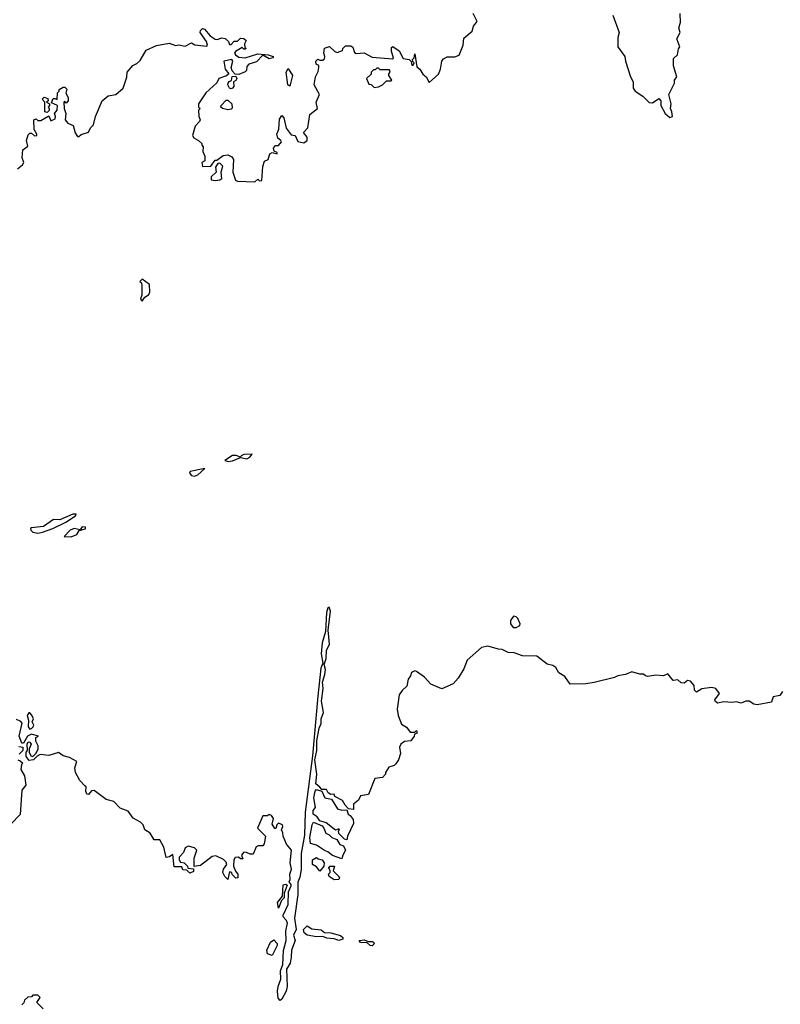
# Model space of a CAD drawing. Extents: x 2528705 to 2678277, y 911730 to 1023331.
# Tile 17 of 241: x 2566091 to 2570891, y 922993 to 929206. Entities that reach past the tile are written whole.
import ezdxf

# ---------------------------------------------------------------- set-up
doc = ezdxf.new("R2010")
doc.units = 0

msp = doc.modelspace()

# ---------------------------------------------------------------- linework, layer by layer
at = {"layer": '0CON20XD'}
for points in [[(2566077.5, 928265), (2566109.3, 928290.7), (2566117.5, 928305), (2566107.5, 928335), (2566110, 928385), (2566141.7, 928408.3), (2566133.3, 928445), (2566145, 928480), (2566155, 928490), (2566165, 928490), (2566185, 928472.5), (2566200, 928475), (2566200, 928485), (2566182.5, 928512.5), (2566180, 928575), (2566195, 928580), (2566205, 928570), (2566225, 928570), (2566275, 928600), (2566288.3, 928568.3), (2566315, 928580), (2566317.5, 928595), (2566310, 928615), (2566327.5, 928635), (2566330, 928665), (2566291.7, 928681.7), (2566301.7, 928708.3), (2566315, 928710), (2566328.3, 928701.7), (2566330, 928745), (2566340, 928755), (2566340, 928765), (2566365, 928780), (2566375, 928780), (2566388.3, 928768.3), (2566382.5, 928742.5), (2566397.5, 928715), (2566397.5, 928695), (2566385, 928680), (2566375, 928690), (2566370, 928685), (2566372.5, 928645), (2566382.5, 928615), (2566377.5, 928575), (2566395, 928552.5), (2566429.3, 928539.3), (2566441.7, 928491.7), (2566455, 928470), (2566465, 928470), (2566478.3, 928481.7), (2566525, 928497.5), (2566538.8, 928525), (2566556.6, 928543.4), (2566570, 928595), (2566612.5, 928695), (2566650, 928725), (2566697.5, 928735), (2566743.3, 928775), (2566767, 928843), (2566770, 928875), (2566805, 928917.5), (2566830.7, 928929.3), (2566851.7, 928948.3), (2566890, 929015), (2566955, 929042.5), (2567035, 929057.5), (2567075, 929042.5), (2567095, 929047.5), (2567135, 929040), (2567175, 929060), (2567197, 929047), (2567271.7, 929038.3), (2567276.7, 929045), (2567269.5, 929069.5), (2567230, 929125), (2567231.7, 929138.3), (2567245, 929150), (2567256.4, 929146.4), (2567292.5, 929105), (2567325, 929083.3), (2567339.3, 929080.7), (2567365, 929092.5), (2567388.3, 929088.3), (2567408.3, 929068.3), (2567415, 929050), (2567425, 929050), (2567445, 929070), (2567465, 929070), (2567485, 929090), (2567505, 929087.5), (2567520, 929075), (2567510, 929055), (2567511.7, 929031.7), (2567520, 929025), (2567515, 929020), (2567505, 929020), (2567495, 929030), (2567452.5, 929005), (2567447.5, 928995), (2567452.5, 928985), (2567475, 928970), (2567515, 928966.7), (2567595, 928990), (2567660, 928985), (2567690, 928975), (2567690, 928965), (2567665, 928960), (2567625, 928982.5), (2567585, 928940), (2567537.5, 928925), (2567525, 928910), (2567522.5, 928885), (2567515, 928877.5), (2567475, 928860), (2567451.7, 928861.7), (2567433, 928883), (2567426.7, 928905), (2567436.7, 928945), (2567430, 928955), (2567380, 928945), (2567387.5, 928895), (2567410, 928865), (2567397, 928853), (2567347.5, 928835), (2567335, 928807.5), (2567266.7, 928745), (2567220, 928675), (2567220, 928655), (2567230, 928645), (2567220, 928635), (2567222.5, 928595), (2567230, 928575), (2567226.4, 928563.6), (2567197.5, 928535), (2567182.5, 928475), (2567190.7, 928460.7), (2567220, 928445), (2567240, 928425), (2567240, 928415), (2567250, 928405), (2567247.5, 928375), (2567260, 928345), (2567260, 928315), (2567240, 928305), (2567245, 928280), (2567297, 928283), (2567325, 928320), (2567335, 928320), (2567375, 928350), (2567405, 928353.8), (2567430.8, 928340.8), (2567440.8, 928325), (2567436.2, 928245), (2567453.6, 928193.6), (2567465, 928186.7), (2567575, 928182.5), (2567595, 928200), (2567605, 928190), (2567618.3, 928191.7), (2567625, 928280), (2567637, 928313), (2567660, 928325), (2567670.7, 928359.3), (2567685, 928367.5), (2567715, 928360), (2567715, 928367.5), (2567696.7, 928376.7), (2567693.3, 928395), (2567705, 928413.3), (2567725, 928412.5), (2567742.5, 928435), (2567740, 928445), (2567719.3, 928459.3), (2567713.3, 928485), (2567726.7, 928515), (2567731.4, 928578.6), (2567745, 928602.5), (2567757.8, 928587.8), (2567771.9, 928521.9), (2567805, 928480), (2567830, 928475), (2567847, 928437), (2567885, 928430), (2567906.1, 928443.9), (2567906, 928466), (2567882.5, 928495), (2567910, 928525), (2567921.7, 928608.3), (2567970, 928645), (2567962.5, 928685), (2567982.5, 928735), (2567950, 928795), (2567957.5, 928845), (2567975, 928880), (2567980, 928905), (2567978.3, 928918.3), (2567962.5, 928925), (2567960, 928945), (2567973, 928957), (2567985, 928950), (2568005, 928950), (2568015, 928960), (2568017.5, 928975), (2568010, 928995), (2568014.2, 929025.8), (2568046.4, 929036.4), (2568080, 929005), (2568095, 929000), (2568128.3, 929011.7), (2568130, 929025), (2568148.3, 929041.7), (2568181.7, 929041.7), (2568193, 929033), (2568205, 929000), (2568215, 928992.5), (2568265, 928997.5), (2568315, 928970), (2568445, 928960), (2568450, 928965), (2568437.5, 929005), (2568438.3, 929031.7), (2568445, 929037.5), (2568485, 929010), (2568511.7, 928961.7), (2568550, 928955), (2568561.7, 928941.7), (2568565, 928920), (2568575, 928920), (2568580, 928935), (2568571.7, 928941.7), (2568570, 928955), (2568580, 928965), (2568585, 928990), (2568598.3, 928908.3), (2568616.7, 928895), (2568635, 928862.5), (2568656.4, 928846.4), (2568675, 928810), (2568735, 928862.5), (2568746.8, 928893.2), (2568754.2, 928945), (2568765, 928958.8), (2568788.8, 928971.2), (2568837.7, 928972.3), (2568865, 928983.3), (2568890, 929045), (2568895, 929089.2), (2568946, 929135), (2568954.3, 929165.7), (2568977.5, 929195), (2568952, 929245)], [(2569834, 929235), (2569873.6, 929126.4), (2569865.7, 929095), (2569865.8, 929035.8), (2569910.8, 928975), (2569914.2, 928945), (2569946.2, 928845), (2569962.5, 928815), (2569963.3, 928773.3), (2569975.6, 928755.6), (2570023, 928723), (2570063, 928683), (2570085, 928682.5), (2570125, 928710), (2570137.5, 928695), (2570137.5, 928665), (2570163.9, 928613.9), (2570195, 928590), (2570210, 928595), (2570207.5, 928625), (2570197.5, 928645), (2570202.5, 928675), (2570187.5, 928735), (2570222.5, 928805), (2570222.5, 928825), (2570237.5, 928845), (2570216.7, 928915), (2570217.5, 928962.5), (2570242.5, 928985), (2570248.3, 929021.7), (2570257.5, 929035), (2570237.5, 929085), (2570260, 929125), (2570250, 929155), (2570260.7, 929189.3), (2570260, 929245)], [(2567425, 928770), (2567414.3, 928774.3), (2567404.3, 928794.3), (2567406.2, 928805), (2567413.6, 928816.4), (2567428.3, 928821.7), (2567431.7, 928848.3), (2567455, 928850), (2567462.5, 928835), (2567455, 928822.5), (2567440, 928815), (2567442, 928785), (2567435, 928773.8), (2567425, 928770)], [(2567795, 928786.7), (2567782.5, 928795), (2567773.8, 928875), (2567785, 928897.5), (2567813.8, 928855), (2567795, 928786.7)], [(2568328.3, 928778.3), (2568355, 928782.5), (2568380, 928795), (2568405, 928820), (2568435, 928820), (2568440, 928825), (2568420, 928855), (2568420, 928865), (2568430, 928875), (2568425, 928890), (2568365, 928890), (2568355, 928900), (2568345, 928900), (2568335, 928890), (2568325, 928890), (2568310, 928875), (2568308.3, 928861.7), (2568280, 928835), (2568295, 928800), (2568308.3, 928798.3), (2568328.3, 928778.3)], [(2566265, 928620), (2566250, 928625), (2566250, 928685), (2566232.5, 928705), (2566245, 928717.5), (2566268.3, 928708.3), (2566270, 928695), (2566260, 928685), (2566280, 928675), (2566280, 928665), (2566270, 928655), (2566277, 928647), (2566277.5, 928632.5), (2566265, 928620)], [(2567405, 928638), (2567370, 928645), (2567360, 928655), (2567362.5, 928665), (2567395, 928697.5), (2567405, 928697.5), (2567430, 928675), (2567432.5, 928647.5), (2567425, 928642.5), (2567405, 928638)], [(2567325, 928192.5), (2567355, 928196.7), (2567366.2, 928205), (2567363.3, 928245), (2567373, 928283), (2567355, 928300), (2567341.7, 928298.3), (2567333, 928287), (2567327.5, 928275), (2567330, 928245), (2567300, 928215), (2567300, 928195), (2567325, 928192.5)], [(2566865, 927430), (2566880, 927455), (2566905, 927470), (2566912.5, 927485), (2566910, 927535), (2566865, 927570), (2566850, 927555), (2566860, 927545), (2566862.5, 927525), (2566861.7, 927468.3), (2566852.5, 927445), (2566865, 927430)], [(2567409.3, 926419.3), (2567435, 926423.2), (2567485, 926444.3), (2567525, 926435.4), (2567543.3, 926445), (2567557.5, 926465), (2567505, 926461.8), (2567488.6, 926455), (2567483.6, 926446.4), (2567457, 926457), (2567435, 926456.7), (2567386.2, 926425), (2567409.3, 926419.3)], [(2567195, 926326.4), (2567215, 926333.6), (2567260, 926375), (2567167.5, 926355), (2567163.1, 926345), (2567175, 926330), (2567195, 926326.4)], [(2566205, 925965.5), (2566235, 925972.7), (2566300.8, 925995), (2566382, 926035), (2566443.8, 926075), (2566446.7, 926085), (2566427.5, 926085), (2566345, 926049.4), (2566305, 926052.2), (2566242.2, 926007.8), (2566165, 926000.8), (2566159.2, 925995), (2566161.1, 925985), (2566175, 925973.4), (2566205, 925965.5)], [(2566415, 925943.1), (2566452.6, 925957.4), (2566467.5, 925982.5), (2566507.3, 925992.7), (2566506.7, 926005), (2566485, 926005.6), (2566473.3, 925986.7), (2566435, 925995.6), (2566410, 925985), (2566372.5, 925945), (2566415, 925943.1)], [(2569113.3, 925233.3), (2569045, 925253.3), (2569006.4, 925243.6), (2568915.9, 925164.1), (2568895, 925110), (2568858.8, 925051.2), (2568825.7, 925014.3), (2568755, 924984), (2568685, 925013.8), (2568645, 925056.7), (2568595, 925092.5), (2568585, 925097.5), (2568563.6, 925086.4), (2568557.5, 925065), (2568542.5, 925045), (2568535, 925000), (2568505, 924972.5), (2568486.7, 924945), (2568474, 924855), (2568480, 924815), (2568500.7, 924760.7), (2568531.7, 924741.7), (2568555, 924710), (2568585, 924710), (2568595, 924720), (2568600, 924705), (2568581.7, 924698.3), (2568580, 924685), (2568560, 924655), (2568519.5, 924650.5), (2568496.7, 924635), (2568488.8, 924615), (2568493.3, 924575), (2568482.5, 924535), (2568465, 924510), (2568455, 924500), (2568420.7, 924489.3), (2568400, 924455), (2568400, 924445), (2568380, 924425), (2568332, 924418), (2568293, 924317), (2568242.3, 924307.7), (2568228.8, 924281.2), (2568197.5, 924255), (2568197.5, 924222.5), (2568167, 924227), (2568145, 924250), (2568129.3, 924279.3), (2568080, 924305), (2568075, 924320), (2568055, 924317.5), (2568037, 924327), (2568028.3, 924348.3), (2567998.3, 924348.3), (2567985, 924362.5), (2567960, 924385), (2567966.7, 924445), (2567953.1, 924535), (2567967.1, 924595), (2567965.5, 924655), (2567980.8, 924735), (2567992.9, 924765), (2567993.1, 924795), (2568008.5, 924835), (2567996.7, 924905), (2568006.7, 924985), (2568002.9, 925025), (2568017.8, 925075), (2568020, 925105), (2568013.3, 925136.7), (2568024.5, 925175.5), (2568027.5, 925225), (2568046.4, 925265), (2568037.8, 925355), (2568053.6, 925473.6), (2568045, 925498.8), (2568035, 925494), (2568027.5, 925465), (2568021.8, 925345), (2568000.8, 925275), (2567994.3, 925205), (2568004.7, 925145.3), (2567990.9, 925115), (2567973.3, 924936.7), (2567938, 924562), (2567893, 924205), (2567889, 924061), (2567867.2, 923945), (2567866.7, 923843.3), (2567858.5, 923795), (2567846.2, 923763.8), (2567846.3, 923685), (2567825, 923537.5), (2567836, 923465), (2567818.3, 923428.3), (2567830, 923395), (2567806, 923335), (2567805, 923290), (2567797.8, 923252.2), (2567775.6, 923215), (2567780, 923105), (2567773.7, 923076.3), (2567745.3, 923024.7), (2567735, 923017.5), (2567722.4, 923032.4), (2567719.1, 923075), (2567722.3, 923105), (2567738.5, 923151.5), (2567736.6, 923205), (2567751.4, 923245), (2567756.7, 923333.3), (2567772.4, 923395), (2567770.3, 923455), (2567780.4, 923505), (2567775, 923521.4), (2567754.3, 923544.3), (2567754, 923556), (2567785, 923623.3), (2567787.3, 923702.7), (2567805, 923740), (2567805, 923750), (2567792.5, 923765), (2567798.8, 923781.2), (2567795.8, 923815), (2567806.4, 923846.4), (2567798, 923885), (2567806.7, 923966.7), (2567775, 924003.8), (2567753.3, 924055), (2567752.5, 924075), (2567742.5, 924095), (2567752.5, 924115), (2567750, 924125), (2567724, 924136), (2567713.3, 924125), (2567708.3, 924101.7), (2567701.7, 924101.7), (2567685, 924130), (2567692.5, 924165), (2567680, 924185), (2567665, 924190), (2567655, 924182.5), (2567625, 924182.5), (2567591.2, 924105), (2567642.5, 924055), (2567633.3, 924005), (2567625, 923993.3), (2567597, 923993), (2567583.6, 923986.4), (2567565, 923940), (2567545, 923940), (2567521.7, 923951.7), (2567505, 923952.5), (2567490, 923935), (2567498.3, 923911.7), (2567485, 923910), (2567471.7, 923921.7), (2567450.7, 923919.3), (2567442.5, 923905), (2567440, 923865), (2567452.5, 923832.5), (2567467.5, 923815), (2567468.3, 923791.7), (2567455, 923790), (2567431.7, 923811.7), (2567430, 923825), (2567415, 923830), (2567405, 923780), (2567385, 923800), (2567373.3, 923825), (2567377.5, 923845), (2567397.5, 923875), (2567395, 923890), (2567377, 923907), (2567329.3, 923929.3), (2567305, 923926.7), (2567231.7, 923868.3), (2567191.7, 923861.7), (2567192.5, 923915), (2567210, 923965), (2567195, 923980), (2567155, 923990), (2567135, 923980), (2567125, 923950), (2567098.3, 923921.7), (2567097.5, 923905), (2567105, 923890), (2567130, 923885), (2567150, 923865), (2567151.7, 923851.7), (2567188.3, 923848.3), (2567188.3, 923831.7), (2567165, 923820), (2567145, 923840), (2567121.7, 923841.7), (2567115, 923860), (2567065, 923860), (2567058.3, 923938.3), (2567037, 923923), (2567015, 923920), (2567000, 923985), (2566975, 924030), (2566940.7, 924030.7), (2566915, 924072.5), (2566880, 924095), (2566870, 924125), (2566853, 924143), (2566808.3, 924168.3), (2566775, 924212.5), (2566725, 924230), (2566685, 924272.5), (2566636.4, 924286.4), (2566561.7, 924341.7), (2566545, 924340), (2566525, 924317.5), (2566515, 924320), (2566507.5, 924335), (2566510, 924365), (2566501.7, 924371.7), (2566470, 924405), (2566444, 924455), (2566440, 924485), (2566452.5, 924525), (2566405, 924550), (2566365, 924560), (2566335, 924582.5), (2566275, 924563.8), (2566220.7, 924569.3), (2566200.7, 924559.3), (2566177.5, 924535), (2566150.7, 924530.7), (2566133, 924557), (2566132.5, 924585), (2566140, 924595), (2566137.5, 924635), (2566145, 924650), (2566155, 924647.5), (2566162.5, 924635), (2566150, 924605), (2566150, 924585), (2566160.7, 924560.7), (2566175, 924557.5), (2566192.5, 924575), (2566207, 924603), (2566207.5, 924625), (2566193, 924653), (2566192.5, 924677.5), (2566210, 924685), (2566165, 924697.5), (2566140, 924685), (2566115, 924640), (2566105, 924640), (2566087.5, 924685), (2566106.7, 924766.7), (2566097.5, 924777.5), (2566070, 924790)], [(2569225, 925370), (2569246.7, 925383.3), (2569250, 925395), (2569235, 925427.5), (2569225, 925437.5), (2569208.3, 925441.7), (2569187.5, 925415), (2569187.5, 925395), (2569205, 925370), (2569225, 925370)], [(2570905, 924967.5), (2570887.5, 924942.5), (2570847, 924933), (2570840, 924915), (2570835, 924900), (2570745, 924883.8), (2570725, 924886.7), (2570693.9, 924906.1), (2570673.9, 924906.1), (2570645, 924892.5), (2570615, 924902.5), (2570585, 924896.7), (2570535, 924901.2), (2570495, 924894), (2570480, 924905), (2570478.8, 924915), (2570507.5, 924955), (2570485, 924986.2), (2570457.7, 924992.3), (2570397, 924983), (2570363, 924963), (2570350, 924975), (2570346.7, 925005), (2570325, 925032.5), (2570305, 925036.7), (2570285, 925020), (2570265, 925022.5), (2570245, 925040), (2570215, 925036.7), (2570181.7, 925078.3), (2570155, 925066.7), (2570105, 925070), (2570055, 925062.5), (2570040, 925065), (2570027, 925077), (2570005, 925076.7), (2569955, 925090), (2569915, 925073.3), (2569866.7, 925066.7), (2569845, 925056.2), (2569716.4, 925023.6), (2569664.4, 925015.6), (2569565, 925014), (2569532.1, 925062.1), (2569494, 925085), (2569475, 925118), (2569455, 925130), (2569419.3, 925139.3), (2569355, 925190), (2569265, 925192.5), (2569211.7, 925211.7), (2569173.6, 925213.6), (2569135, 925232.5), (2569113.3, 925233.3)], [(2566155, 924730), (2566165, 924732.5), (2566177, 924743), (2566180, 924755), (2566170, 924775), (2566177.5, 924795), (2566168.3, 924818.3), (2566155, 924832.5), (2566148.3, 924831.7), (2566137.5, 924815), (2566147.5, 924785), (2566144, 924745), (2566155, 924730)], [(2566085, 924620), (2566110, 924615), (2566110, 924595), (2566088.3, 924571.7)], [(2566080, 924535), (2566095, 924530), (2566110, 924515), (2566103, 924507), (2566097.5, 924475), (2566122.5, 924435), (2566130, 924375), (2566103.8, 924345), (2566095, 924190), (2566035, 924130)], [(2568155, 924030), (2568140, 924035), (2568105, 924070), (2568102.5, 924087.5), (2568110, 924095), (2568105, 924100), (2568085, 924092.5), (2568075, 924097.5), (2568025, 924137.5), (2567985, 924150), (2567967.5, 924175), (2567942.5, 924192.5), (2567943.3, 924215), (2567957.5, 924235), (2567946.4, 924296.4), (2567955, 924337.5), (2567965, 924347.5), (2567998.3, 924338.3), (2568016.4, 924296.4), (2568058.3, 924288.3), (2568097, 924227), (2568125, 924217.5), (2568155, 924220), (2568163.8, 924193.8), (2568177.5, 924185), (2568195, 924160), (2568196.7, 924135), (2568160, 924055), (2568155, 924030)], [(2568125, 923910), (2568065, 923932.5), (2568036.2, 923956.2), (2568015, 923963.3), (2567965, 923997.5), (2567927, 924007), (2567922, 924045), (2567936.7, 924125), (2567945, 924142.5), (2567999.3, 924119.3), (2568011.2, 924105), (2568022.5, 924072.5), (2568045, 924062.5), (2568060, 924045), (2568093, 924033), (2568111.7, 924001.7), (2568135, 923992.5), (2568146.7, 923965), (2568130, 923935), (2568125, 923910)], [(2567985, 923833.3), (2567965, 923860), (2567940, 923875), (2567940, 923905), (2567965, 923920), (2567975, 923910), (2568000, 923905), (2568012.5, 923885), (2568010, 923865), (2567985, 923833.3)], [(2568075, 923777.5), (2568045, 923800), (2568040, 923815), (2568050, 923825), (2568050, 923835), (2568042.5, 923855), (2568050, 923865), (2568077.5, 923865), (2568070, 923835), (2568110, 923795), (2568105, 923780), (2568075, 923777.5)], [(2567725, 923600), (2567717.5, 923635), (2567750, 923675), (2567754.1, 923745.9), (2567771.7, 923751.7), (2567780, 923745), (2567760, 923695), (2567760, 923665), (2567742.5, 923647.5), (2567725, 923600)], [(2568105, 923394.6), (2568075, 923407.1), (2568030.4, 923410.4), (2568005, 923421.4), (2567965, 923418.6), (2567905, 923429.1), (2567887.1, 923445), (2567881.2, 923465), (2567905, 923488.6), (2567935, 923469.4), (2567992.7, 923462.7), (2568015, 923445.5), (2568055, 923444.1), (2568115, 923427.5), (2568130, 923415), (2568130, 923405), (2568105, 923394.6)], [(2567685, 923300), (2567655, 923312.5), (2567650, 923335), (2567674.5, 923385.5), (2567695, 923398.8), (2567715, 923376.2), (2567715.6, 923365), (2567685, 923300)], [(2568315, 923362.7), (2568303.8, 923363.8), (2568285, 923380.6), (2568242.4, 923382.4), (2568232.5, 923395), (2568265, 923400.6), (2568290.2, 923390.2), (2568315, 923390), (2568324.4, 923385), (2568327.3, 923375), (2568315, 923362.7)], [(2566240, 922965), (2566200, 923005), (2566220, 923035), (2566205, 923050), (2566175, 923050), (2566165, 923040), (2566141.7, 923038.3), (2566121.7, 923018.3), (2566118.3, 923001.7), (2566105, 922990)]]:
    msp.add_lwpolyline(points, dxfattribs=at)

doc.saveas('drawing.dxf')
